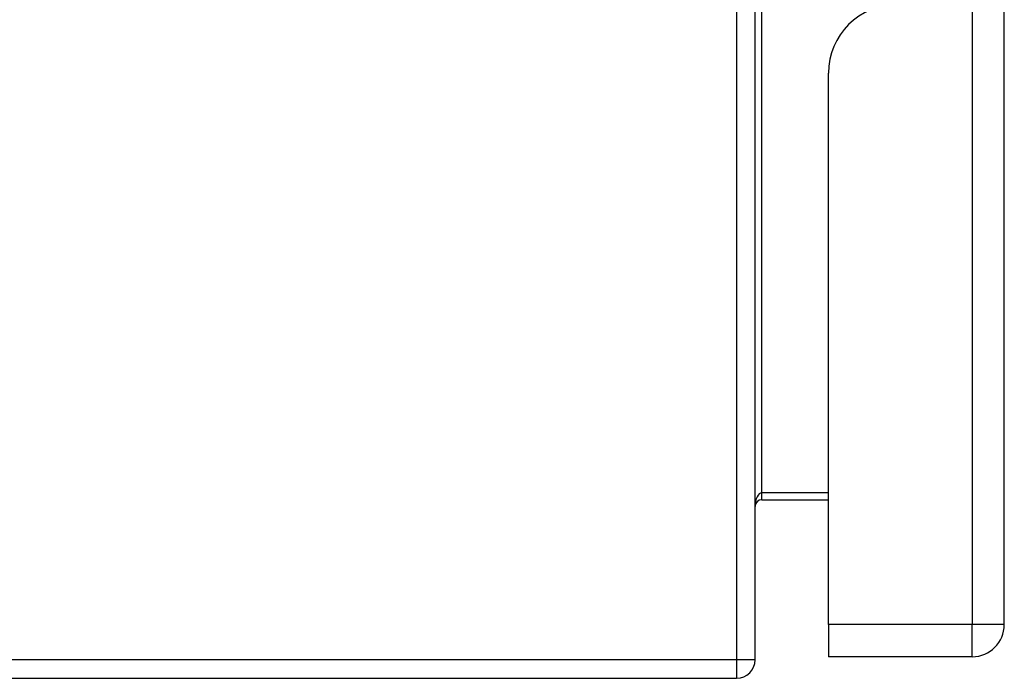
# Model space of a CAD drawing. Header units: inches. Extents: x 11 to 112, y 7 to 76.
# Tile 4 of 47: x 39.45 to 43.93, y 27.37 to 30.37. Entities that reach past the tile are written whole.
import ezdxf

# ---------------------------------------------------------------- set-up
doc = ezdxf.new("R2010")
doc.units = ezdxf.units.IN
doc.header["$MEASUREMENT"] = 0
doc.layers.add('Visible Edges(ANSI)', color=7, linetype='Continuous', lineweight=25)
doc.layers.add('Visible Tangent Edges(ANSI)', color=7, linetype='Continuous', lineweight=25)

msp = doc.modelspace()

# ---------------------------------------------------------------- linework, layer by layer
at = {"layer": 'Visible Edges(ANSI)'}
for p, q in [((42.793, 27.4515), (42.793, 51.4055)), ((43.9275, 27.612), (43.9275, 51.123)), ((43.1275, 27.612), (43.1275, 30.123)), ((42.824, 28.1806), (43.1275, 28.1806)), ((43.1275, 27.612), (43.1275, 27.466)), ((43.7815, 27.466), (43.1275, 27.466)), ((34.877, 27.3675), (42.709, 27.3675))]:
    msp.add_line(p, q, dxfattribs=at)
for centre, radius, start, end in [((43.4395, 30.123), 0.312, 90, 180), ((42.824, 28.1496), 0.031, 90, 180), ((43.7815, 27.612), 0.146, 270, 0), ((42.709, 27.4515), 0.084, 270, 0)]:
    msp.add_arc(centre, radius, start, end, dxfattribs=at)
at = {"layer": 'Visible Tangent Edges(ANSI)'}
for p, q in [((42.709, 51.4055), (42.709, 27.4515)), ((43.7815, 51.123), (43.7815, 27.612)), ((42.824, 28.2116), (42.824, 30.466)), ((42.824, 28.1806), (42.824, 28.2116)), ((43.1275, 28.2116), (42.824, 28.2116)), ((43.7815, 27.612), (43.1275, 27.612)), ((43.9275, 27.612), (43.7815, 27.612)), ((43.7815, 27.466), (43.7815, 27.612)), ((42.709, 27.4515), (34.877, 27.4515)), ((42.793, 27.4515), (42.709, 27.4515)), ((42.709, 27.4515), (42.709, 27.3675))]:
    msp.add_line(p, q, dxfattribs=at)
msp.add_ellipse((42.824, 28.1496), major_axis=(0, 0.062), ratio=0.5, start_param=0, end_param=1.570796, dxfattribs=at)

doc.saveas('drawing.dxf')
